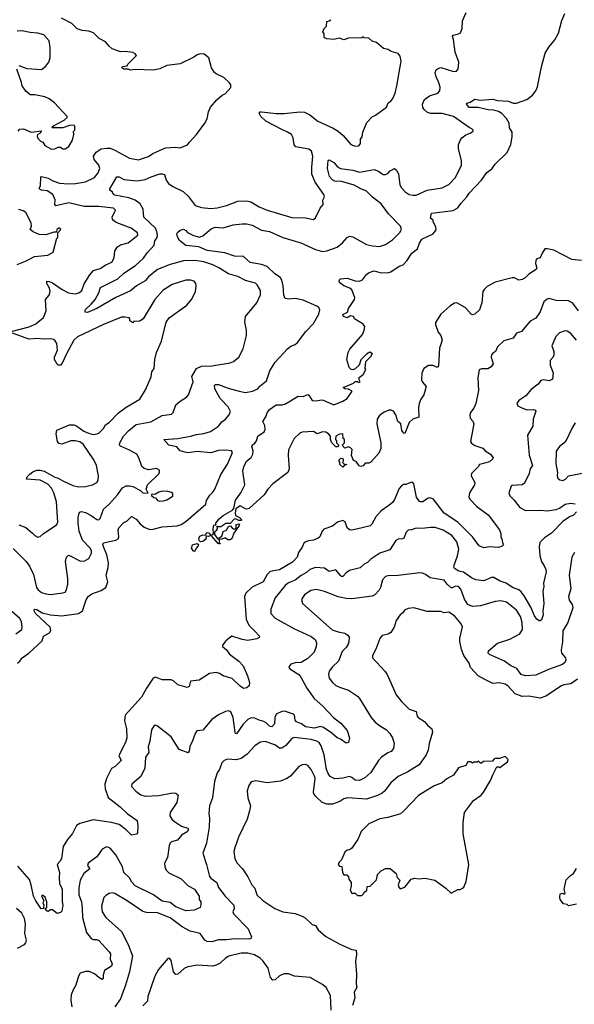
# Model space of a CAD drawing. Extents: x 1863017 to 1989460, y 394564 to 532820.
# Tile 198 of 213: x 1941463 to 1946377, y 511007 to 519722. Entities that reach past the tile are written whole.
import ezdxf

# ---------------------------------------------------------------- set-up
doc = ezdxf.new("R2010")
doc.units = 0

msp = doc.modelspace()

# ---------------------------------------------------------------- linework, layer by layer
at = {"layer": '0CON10XD'}
for points in [[(1941443.3, 514025), (1941465, 514043.3), (1941485, 514073.1), (1941542.9, 514115), (1941661.1, 514225), (1941672.5, 514265), (1941728.1, 514295), (1941739.4, 514315), (1941731.9, 514345), (1941603.3, 514465), (1941591.7, 514488.3), (1941593.3, 514505), (1941615, 514501.9), (1941662.7, 514472.7), (1941735, 514453.2), (1941835, 514445.4), (1941983.3, 514465), (1942019.4, 514490.6), (1942052.4, 514587.6), (1942068.6, 514615), (1942101.2, 514638.8), (1942185, 514670), (1942226, 514695), (1942243.1, 514745), (1942230.4, 514805), (1942247, 514873), (1942250.5, 514915), (1942236.2, 514986.2), (1942208.9, 515048.9), (1942199.4, 515075), (1942205, 515090), (1942314.5, 515115.5), (1942334.5, 515125.5), (1942340.4, 515145), (1942336.3, 515203.7), (1942341.9, 515225), (1942385, 515270.8), (1942415, 515286.7), (1942455, 515323.3), (1942495, 515301.2), (1942529.5, 515259.5), (1942565, 515230), (1942615, 515208.9), (1942645, 515211.1), (1942725, 515233.5), (1942859.5, 515240.5), (1942895, 515254.5), (1942935, 515280.5), (1943113.1, 515435), (1943118.9, 515465), (1943146.4, 515513.6), (1943175, 515539.4), (1943191.8, 515565), (1943243.7, 515696.3), (1943303, 515787), (1943347.7, 515892.3), (1943340, 515905), (1943295, 515912.7), (1943225, 515907.5), (1943155, 515889.1), (1943035, 515900.9), (1942955, 515889.1), (1942925, 515892.7), (1942883.8, 515905), (1942855, 515940), (1942784.6, 515954.6), (1942740, 516005), (1942865, 516013.4), (1942975, 516034.1), (1943028.8, 516051.2), (1943095, 516058.8), (1943153.4, 516076.6), (1943225.8, 516125), (1943255, 516163.3), (1943286.2, 516185), (1943320, 516225), (1943329.4, 516255), (1943310.6, 516295), (1943238.3, 516368.3), (1943190.6, 516455), (1943187.5, 516485), (1943197, 516493), (1943225, 516492.3), (1943311.5, 516461.5), (1943407, 516433), (1943465, 516423.3), (1943525, 516432.5), (1943572.5, 516455), (1943590.9, 516479.1), (1943650.5, 516525), (1943680.5, 516615), (1943725, 516691.4), (1943835, 516809.2), (1943865, 516830.8), (1943905, 516848), (1943923.8, 516865), (1943997, 516963), (1944065, 517033.8), (1944111.9, 517115), (1944120.8, 517155), (1944113, 517173), (1944095, 517187.1), (1943975, 517238.2), (1943905, 517252.9), (1943845, 517248.5), (1943814.5, 517254.5), (1943803.8, 517283.8), (1943798.2, 517365), (1943785, 517415.8), (1943775, 517435.6), (1943746.7, 517456.8), (1943722.2, 517472.2), (1943655, 517537.9), (1943605, 517554.6), (1943505, 517573.5), (1943446.9, 517626.9), (1943365, 517629.6), (1943279.2, 517659.2), (1943125, 517678.4), (1943049.9, 517709.9), (1942935, 517724.3), (1942878.3, 517768.3), (1942860.5, 517800.5), (1942853.8, 517825), (1942860.7, 517839.3), (1942885, 517860), (1942913.8, 517866.2), (1942935, 517856.2), (1942949.2, 517839.2), (1943002, 517812), (1943055, 517797.1), (1943085, 517807.5), (1943158.9, 517871.1), (1943195, 517884.4), (1943265, 517880.8), (1943355.4, 517904.6), (1943435, 517914.5), (1943475.6, 517914.4), (1943521.5, 517901.5), (1943605, 517858.5), (1943675, 517845.5), (1943795, 517792.7), (1943955, 517747.8), (1944085, 517687.5), (1944145, 517669.4), (1944185, 517674.4), (1944275, 517707.8), (1944324.5, 517745.5), (1944364, 517795), (1944385, 517804.2), (1944415, 517799.2), (1944535, 517733.3), (1944589.3, 517719.3), (1944650, 517715), (1944705, 517731.9), (1944765, 517773.1), (1944832, 517838), (1944847.1, 517865), (1944835.5, 517895), (1944732, 518002), (1944708.2, 518035), (1944665, 518091.1), (1944589.4, 518149.4), (1944534.7, 518204.7), (1944485, 518223.1), (1944425, 518257.3), (1944315, 518288.1), (1944255, 518293.8), (1944233.8, 518303.9), (1944209.2, 518335), (1944189.7, 518405), (1944195, 518476.2), (1944205, 518481.2), (1944245, 518457.1), (1944279.8, 518419.8), (1944305, 518405.5), (1944415, 518390.8), (1944475, 518372.1), (1944605, 518394.5), (1944640.6, 518380.6), (1944682.1, 518352.1), (1944705, 518350), (1944725, 518360), (1944746.4, 518383.6), (1944785, 518403.8), (1944805, 518386.2), (1944818.1, 518355), (1944832.1, 518262.1), (1944841.9, 518235), (1944876.9, 518196.9), (1944915, 518175.6), (1944945, 518167.8), (1944975, 518169.4), (1945074.1, 518214.1), (1945206.9, 518233.1), (1945265, 518261.9), (1945324.6, 518325.4), (1945377.1, 518435), (1945378.1, 518475), (1945349.7, 518579.7), (1945351.9, 518615), (1945365, 518653.3), (1945380, 518675), (1945415, 518703.8), (1945455, 518717.5), (1945480, 518735), (1945480, 518745), (1945470, 518755), (1945445, 518766.7), (1945308, 518865), (1945205, 518891.2), (1945105, 518890), (1945075, 518900.9), (1945045.3, 518925.3), (1945034.6, 518945), (1945031.5, 518975), (1945050, 519015), (1945095, 519048.5), (1945167.3, 519072.7), (1945186.9, 519093.1), (1945189.6, 519125), (1945175, 519170.8), (1945153.8, 519215), (1945143.5, 519255), (1945152.8, 519277.2), (1945169.2, 519290.8), (1945195, 519299.4), (1945307, 519263), (1945332.7, 519267.3), (1945348.8, 519285), (1945354.3, 519345), (1945321.9, 519435), (1945308, 519545), (1945296.2, 519575), (1945305, 519586), (1945350, 519595), (1945367.5, 519605), (1945382.5, 519645), (1945385, 519710), (1945417.5, 519785)], [(1944326.7, 516056.7), (1944295, 516052.5), (1944262.5, 516035), (1944260, 516005), (1944270, 515995), (1944270, 515975), (1944290, 515955), (1944278.3, 515941.7), (1944265, 515940), (1944230, 515975), (1944217.5, 516005), (1944217.5, 516035), (1944200, 516055), (1944175, 516070), (1944145, 516072.9), (1944097.5, 516057.5), (1944065, 516075.6), (1943965, 516070), (1943945, 516062.5), (1943895, 516014), (1943844.4, 515915), (1943840.8, 515865), (1943851.1, 515745), (1943837.5, 515715), (1943706.8, 515613.2), (1943662.9, 515565), (1943628.6, 515515), (1943495, 515396.2), (1943475, 515388.8), (1943465, 515391.2), (1943415, 515420), (1943378.5, 515391.5), (1943371.1, 515355), (1943375, 515332.5), (1943410, 515315), (1943430, 515295), (1943425, 515290), (1943405, 515290), (1943381.7, 515301.7), (1943365, 515302.5), (1943327, 515263), (1943288.3, 515261.7), (1943245, 515233.3), (1943222.5, 515232.5), (1943210, 515240), (1943212.5, 515215), (1943201.7, 515198.3), (1943190, 515185), (1943190, 515165), (1943211.7, 515131.7), (1943230, 515120), (1943230, 515135), (1943255, 515150), (1943267, 515193), (1943295, 515202.5), (1943313.3, 515236.7), (1943331.7, 515241.7), (1943347, 515217), (1943367.5, 515212.5), (1943380, 515225), (1943380, 515255), (1943405, 515260), (1943410, 515255), (1943407.5, 515245), (1943361.7, 515178.3), (1943346.7, 515135), (1943335.9, 515124.1), (1943325, 515116.7), (1943307, 515117), (1943285, 515132.5), (1943275, 515132.5), (1943255, 515122.5), (1943230, 515120), (1943230, 515095), (1943240, 515085), (1943235, 515080), (1943220, 515085), (1943160, 515155), (1943180, 515175), (1943176.7, 515215), (1943183, 515247), (1943200, 515250), (1943200, 515265), (1943230, 515305), (1943265, 515332.5), (1943348.8, 515381.2), (1943361.4, 515395), (1943375, 515468.8), (1943422.5, 515535), (1943458.2, 515605), (1943441.2, 515725), (1943450, 515765), (1943473.5, 515815), (1943512.6, 515847.4), (1943530, 515875), (1943532.9, 515905), (1943520, 515945), (1943525, 515960), (1943545, 515972.5), (1943562.5, 515995), (1943572.5, 516035), (1943627.6, 516072.4), (1943638.6, 516095), (1943635, 516128.8), (1943616.2, 516165), (1943643.8, 516206.2), (1943655, 516242.9), (1943675, 516270.8), (1943735, 516312.3), (1943787.1, 516312.9), (1943817.4, 516322.6), (1943929.7, 516390.3), (1943975, 516388), (1944015, 516403.3), (1944025, 516397.5), (1944055, 516352), (1944095, 516347.5), (1944134.2, 516355.8), (1944152.7, 516352.7), (1944245, 516314.2), (1944325, 516346.2), (1944365, 516370), (1944410, 516435), (1944375, 516452.5), (1944343, 516453), (1944330, 516465), (1944420, 516505), (1944435, 516520), (1944455, 516520), (1944465, 516510), (1944480, 516515), (1944470, 516535), (1944470, 516555), (1944505, 516580), (1944530, 516625), (1944522.5, 516635), (1944530, 516695), (1944580, 516745), (1944580, 516755), (1944590, 516765), (1944565, 516777.5), (1944535, 516762.5), (1944485, 516710), (1944470, 516665), (1944435, 516630), (1944415, 516622.5), (1944400, 516625), (1944383, 516643), (1944360, 516715), (1944372.5, 516775), (1944387.5, 516805), (1944445, 516870), (1944500, 516935), (1944516.2, 516975), (1944520, 517005), (1944506.4, 517026.4), (1944430, 517075), (1944420, 517095), (1944395, 517100), (1944365, 517083.3), (1944331.2, 517095), (1944326.2, 517105), (1944331.2, 517115), (1944366.2, 517133.8), (1944376.2, 517165), (1944430, 517245), (1944433, 517263), (1944405, 517330), (1944387.5, 517345), (1944335, 517366.7), (1944307, 517387), (1944292.5, 517405), (1944295, 517420), (1944305, 517426.7), (1944365, 517434), (1944435, 517409.2), (1944475, 517406.2), (1944501.7, 517418.3), (1944535, 517467.5), (1944560, 517485), (1944605, 517500), (1944665, 517480), (1944735, 517483.3), (1944750.7, 517489.3), (1944825, 517540), (1944859.3, 517550.7), (1944892.3, 517587.7), (1944936, 517655), (1944986.8, 517693.2), (1945004, 517745), (1945025, 517778.6), (1945126.2, 517825), (1945151.7, 517861.7), (1945150, 517885), (1945126.7, 517935), (1945127.5, 517947.5), (1945103.3, 517965), (1945112.3, 518007.7), (1945305, 518032.9), (1945344.5, 518055.5), (1945371.4, 518095), (1945426.1, 518153.9), (1945445, 518185.8), (1945555, 518302), (1945600.7, 518369.3), (1945645, 518400.8), (1945675, 518444.2), (1945782.9, 518545), (1945813.7, 518616.3), (1945827.5, 518685), (1945825.5, 518725), (1945803.1, 518765), (1945798.8, 518805), (1945775, 518846.7), (1945735, 518890.9), (1945705, 518908.5), (1945665, 518921.3), (1945615, 518923.2), (1945525, 518944.7), (1945444.6, 518944.6), (1945422.5, 518975), (1945426.7, 518983.3), (1945455, 518992), (1945495, 519018.8), (1945545, 519010), (1945655, 519016.9), (1945695, 519006.8), (1945795, 519000.8), (1945835, 518983.6), (1945865, 518981.5), (1945955, 519014.4), (1946007.1, 519055), (1946037, 519093), (1946051.5, 519128.5), (1946085.6, 519305), (1946118.1, 519425), (1946150.2, 519479.8), (1946205.4, 519544.6), (1946238, 519602), (1946266.7, 519715), (1946292.2, 519777.8)], [(1941388.3, 516961.7), (1941546.3, 517003.7), (1941605, 517030.4), (1941674.7, 517085.3), (1941697.3, 517145), (1941691.1, 517245), (1941725.4, 517284.6), (1941731.9, 517315), (1941727.5, 517345), (1941704.2, 517385.8), (1941703.1, 517406.9), (1941725, 517405.5), (1941755, 517393.5), (1941840, 517335), (1941895, 517305.5), (1941955, 517294.5), (1941988, 517305), (1942013.1, 517325), (1942034.4, 517385), (1942085.2, 517464.7), (1942118.1, 517501.9), (1942175, 517520), (1942225, 517553.1), (1942278.6, 517575), (1942300.4, 517615), (1942306.2, 517675), (1942329.9, 517710.1), (1942355, 517728.2), (1942423.6, 517746.4), (1942510.8, 517815), (1942505.8, 517835), (1942450, 517875), (1942316.9, 517926.9), (1942292.8, 517942.8), (1942284.3, 517955), (1942282.9, 517975), (1942312, 518035), (1942295, 518052.9), (1942165, 518069.4), (1942035, 518068.4), (1941898.5, 518101.5), (1941784.5, 518074.5), (1941774.3, 518085), (1941777.6, 518127.6), (1941756.7, 518175), (1941705.4, 518205.4), (1941657.3, 518212.7), (1941636.2, 518225), (1941646.9, 518255), (1941650.8, 518325), (1941656.2, 518333.8), (1941715, 518318.2), (1941756, 518295), (1941815, 518274.6), (1941895, 518269.6), (1941958.1, 518271.9), (1942045, 518287.9), (1942125, 518323.5), (1942158.5, 518365), (1942171.8, 518405), (1942162.7, 518435), (1942123.5, 518485), (1942117.5, 518515), (1942140, 518550), (1942185, 518577.1), (1942235, 518585.4), (1942265, 518583.5), (1942305, 518567.8), (1942434.6, 518494.6), (1942515, 518482.2), (1942605, 518510.6), (1942641.9, 518538.1), (1942755, 518588.6), (1942844.2, 518594.2), (1942885, 518586.7), (1942950, 518615), (1942968.3, 518638.3), (1943030, 518705), (1943103.6, 518806.4), (1943122.5, 518845), (1943136.7, 518905), (1943153.9, 518946.1), (1943208.3, 519011.7), (1943256.4, 519053.6), (1943285, 519067.5), (1943335, 519120), (1943332.5, 519145), (1943323, 519163), (1943270.7, 519210.7), (1943203, 519243), (1943190, 519255), (1943162.5, 519295), (1943137.5, 519385), (1943097, 519417), (1943065, 519418.1), (1943035, 519409.4), (1943005, 519389.4), (1942885, 519332), (1942766, 519316), (1942705, 519287.8), (1942645, 519274.4), (1942485, 519281.2), (1942445, 519276.2), (1942425, 519283.3), (1942385, 519283.8), (1942367.5, 519295), (1942375, 519306.7), (1942415, 519312.5), (1942422.3, 519327.7), (1942496.7, 519405), (1942485, 519420), (1942465, 519431.2), (1942399.5, 519439.5), (1942355, 519437.5), (1942283.6, 519463.6), (1942256.2, 519486.2), (1942224.4, 519525), (1942167.1, 519555), (1942115.6, 519605), (1942075, 519620), (1942015, 519627.1), (1941971.1, 519641.1), (1941925, 519687.8), (1941833.8, 519735)], [(1942883.3, 516345), (1942940.3, 516379.7), (1942959.1, 516400.9), (1943000, 516515), (1942989.4, 516565), (1943030, 516635), (1943074.5, 516655.5), (1943165, 516658.5), (1943327.5, 516685), (1943356.7, 516695), (1943404.1, 516735.9), (1943441.7, 516808.3), (1943473.3, 516925), (1943473.8, 516975), (1943456.7, 517045), (1943463.3, 517095), (1943565, 517216.7), (1943595.8, 517285), (1943595.6, 517325.6), (1943566.3, 517376.3), (1943550.9, 517390.9), (1943465, 517414.4), (1943395, 517450), (1943312.7, 517472.7), (1943227.1, 517525), (1943175, 517551.1), (1943095, 517579.3), (1943015, 517591.3), (1942915, 517588), (1942795, 517556.2), (1942685, 517510), (1942604.8, 517445.2), (1942575, 517409.6), (1942498.9, 517365), (1942445, 517320.8), (1942315, 517263.2), (1942145, 517164.6), (1942065, 517129.2), (1942044, 517134), (1942044.2, 517155), (1942096.9, 517203.1), (1942132.3, 517245), (1942165.3, 517304.7), (1942180, 517350), (1942255, 517389.1), (1942331.9, 517428.1), (1942385, 517477.3), (1942488.6, 517545), (1942559.9, 517610.1), (1942592.2, 517657.8), (1942653.8, 517725), (1942660.3, 517765), (1942680.3, 517795), (1942682.5, 517815), (1942677.8, 517847.8), (1942665.2, 517875.2), (1942563.5, 517975), (1942557.9, 518045), (1942530.9, 518090.9), (1942485, 518123.1), (1942429.2, 518145), (1942305, 518168.6), (1942293.8, 518175), (1942285.7, 518195.7), (1942262.5, 518212.5), (1942262, 518225), (1942325, 518330.8), (1942345, 518329.4), (1942385, 518308.1), (1942505, 518296.2), (1942575, 518308.1), (1942628.2, 518331.8), (1942705, 518356.7), (1942725, 518358.1), (1942745, 518351.4), (1942761.4, 518301.4), (1942781.2, 518271.2), (1942820, 518245), (1942910.6, 518200.6), (1942955, 518160.8), (1943017.5, 518077.5), (1943075, 518058.1), (1943155, 518051.5), (1943212.8, 518057.2), (1943293.9, 518076.1), (1943395, 518114.4), (1943475, 518118.1), (1943509.4, 518109.4), (1943585, 518064.4), (1943655, 518037.1), (1943875, 517971.4), (1943995, 517968.6), (1944065, 517954), (1944085, 517967.5), (1944125, 518052.5), (1944151.2, 518085), (1944148.8, 518125), (1944163.3, 518155), (1944158.8, 518175), (1944081.1, 518285), (1944051.5, 518355), (1944050, 518415), (1944059.5, 518515), (1944048, 518558), (1944025, 518574.4), (1943910, 518595), (1943894.4, 518615), (1943886.5, 518675), (1943870, 518705), (1943837.1, 518727.1), (1943785, 518748.5), (1943645, 518824.4), (1943599.2, 518865), (1943583.3, 518895), (1943592.5, 518905), (1943605, 518907.5), (1943735, 518890.5), (1943805, 518890.5), (1943945, 518906.5), (1943985, 518901.9), (1944035, 518879.4), (1944105, 518823.1), (1944241.1, 518761.1), (1944285, 518735.8), (1944327.6, 518697.6), (1944396.4, 518616.4), (1944435, 518603.3), (1944467.5, 518605), (1944483.3, 518625), (1944483.3, 518665), (1944496.7, 518685), (1944502.5, 518725), (1944539.3, 518810.7), (1944585, 518862.5), (1944615, 518876.7), (1944713.9, 518946.1), (1944726.7, 518985), (1944750.8, 518999.2), (1944770, 519025), (1944788.8, 519071.2), (1944803.8, 519135), (1944843.3, 519355), (1944835, 519400), (1944815, 519422.5), (1944755, 519440), (1944728, 519458), (1944685, 519466.7), (1944625, 519520), (1944585, 519532.5), (1944557, 519557), (1944515, 519560), (1944505, 519570), (1944495, 519560), (1944375, 519557.5), (1944335, 519543.3), (1944295, 519557.5), (1944245, 519547.5), (1944185, 519552.5), (1944165, 519560), (1944160, 519565), (1944160, 519595), (1944150, 519615), (1944160, 519645), (1944180, 519665), (1944183, 519707), (1944205, 519710), (1944218.3, 519721.7)], [(1941455, 519317.5), (1941525, 519290), (1941655, 519280), (1941695, 519310), (1941720, 519345), (1941733.8, 519385), (1941734, 519475), (1941724.1, 519534.1), (1941676.6, 519586.6), (1941625, 519603.1), (1941555, 519607.8), (1941485, 519621.9), (1941440.9, 519619.1)], [(1941450, 518735), (1941465, 518752.5), (1941496.4, 518756.4), (1941565, 518726), (1941657, 518737), (1941645, 518717.5), (1941622.5, 518705), (1941617, 518693), (1941620, 518675), (1941645, 518650), (1941668, 518638), (1941685, 518606.7), (1941745, 518576.7), (1941775, 518580), (1941805, 518592.5), (1941825, 518592.5), (1941845, 518577.5), (1941865, 518577.5), (1941899.5, 518600.5), (1941930, 518655), (1941942.5, 518705), (1941938.3, 518731.7), (1941950, 518745), (1941952.5, 518775), (1941947, 518787), (1941905, 518785.6), (1941845.9, 518764.1), (1941750, 518765), (1941752.5, 518775), (1941767.5, 518785), (1941857.2, 518832.8), (1941882.5, 518855), (1941882.5, 518865), (1941770, 518985), (1941725, 519020), (1941685, 519040), (1941596.1, 519056.1), (1941555, 519057.5), (1941518.3, 519088.3), (1941483.8, 519135), (1941480, 519165), (1941437.5, 519285)], [(1941441.2, 517555), (1941515, 517584.2), (1941595, 517625.7), (1941713, 517637), (1941760, 517665), (1941793, 517787), (1941800, 517795), (1941800, 517835), (1941827.5, 517865), (1941820, 517875), (1941810, 517875), (1941792.5, 517865), (1941788.3, 517841.7), (1941765, 517840), (1941695, 517816), (1941635, 517820), (1941582.6, 517842.6), (1941556.2, 517865), (1941567.5, 517895), (1941564, 517925), (1941516, 518015), (1941495, 518030), (1941455, 518042.5)], [(1946440, 517590), (1946355, 517599.2), (1946195, 517680.8), (1946135, 517693.8), (1946115, 517692.5), (1946090.8, 517655), (1946075.3, 517614.7), (1946045.6, 517604.4), (1946036.8, 517593.2), (1946034.4, 517565), (1946044.2, 517525), (1946040.3, 517509.7), (1945975, 517470.5), (1945941.7, 517438.3), (1945915, 517421.9), (1945885, 517415.7), (1945847.4, 517437.4), (1945825, 517437.8), (1945675, 517397.5), (1945605, 517361.1), (1945578.1, 517335), (1945566.9, 517315), (1945557.8, 517215), (1945537.1, 517155), (1945495, 517116.2), (1945475, 517108.8), (1945465, 517111.2), (1945410, 517175), (1945335, 517216.7), (1945315, 517213.3), (1945275, 517185.8), (1945194.3, 517115), (1945147.3, 517042.7), (1945147.5, 517025), (1945170, 516955), (1945194.2, 516925), (1945206.7, 516885), (1945182.9, 516815), (1945172.3, 516657.7), (1945165, 516646.7), (1945155, 516646.2), (1945125, 516660), (1945085, 516660.8), (1945045, 516633.3), (1945027, 516593), (1945022, 516535), (1945032.7, 516512.7), (1945064.4, 516475), (1945045, 516400), (1945018, 516362), (1945003.3, 516325), (1944996.7, 516285), (1945000, 516205), (1944947.5, 516185), (1944913.3, 516155), (1944875, 516060), (1944865, 516062.5), (1944850, 516085), (1944838.8, 516145), (1944812, 516165), (1944796, 516225), (1944775, 516256.2), (1944755.7, 516265.7), (1944735, 516264.3), (1944692.8, 516247.2), (1944650.3, 516219.7), (1944631.2, 516185), (1944628, 516145), (1944662, 515975), (1944664, 515925), (1944646.2, 515885), (1944575, 515806.2), (1944555, 515796.2), (1944524.1, 515795.9), (1944505, 515773.3), (1944485, 515766.7), (1944472, 515772), (1944445, 515810), (1944420.7, 515820.7), (1944403.3, 515865), (1944408.3, 515918.3), (1944395, 515932.5), (1944375, 515940), (1944345, 515930), (1944320, 515955), (1944340, 515975), (1944340, 516005), (1944330, 516015), (1944326.7, 516056.7)], [(1941455, 515251.5), (1941516.2, 515226.2), (1941577.4, 515177.4), (1941595.7, 515155.7), (1941625, 515141.2), (1941645, 515146.2), (1941675, 515174.3), (1941768.8, 515235), (1941792, 515255), (1941800.8, 515275), (1941787.9, 515455), (1941764.4, 515535), (1941744.6, 515574.6), (1941711.2, 515611.2), (1941645.4, 515645.4), (1941522.5, 515655), (1941528.8, 515675), (1941551.7, 515698.3), (1941580.6, 515719.4), (1941615.6, 515734.4), (1941645, 515735.6), (1941680, 515725), (1941773.7, 515673.7), (1941805, 515664.3), (1941845, 515638.9), (1941935, 515598.9), (1941985, 515586.9), (1942045, 515588.6), (1942107.5, 515605), (1942145, 515626.2), (1942157.5, 515645), (1942160, 515685), (1942144.3, 515775), (1942119.4, 515825), (1942024.2, 515965), (1941995.4, 515985.4), (1941955, 515995.6), (1941915, 515993.1), (1941835, 515965.7), (1941810.3, 515970.3), (1941797, 515987), (1941785.8, 516055), (1941791.7, 516088.3), (1941905, 516135.7), (1941944, 516136), (1941965, 516127.5), (1942030.7, 516080.7), (1942072.6, 516062.6), (1942115, 516050), (1942150, 516055), (1942167.5, 516065), (1942206.2, 516103.8), (1942224.4, 516135), (1942254.3, 516155), (1942338.3, 516241.7), (1942405, 516293.3), (1942528, 516362), (1942576.9, 516445), (1942628.7, 516561.3), (1942634.3, 516605), (1942654.2, 516635), (1942660, 516715), (1942674, 516775), (1942718, 516875), (1942760, 517045), (1942786.1, 517083.9), (1942944.4, 517195.6), (1942985.5, 517244.5), (1942999.1, 517270.9), (1943019.4, 517315), (1943027.3, 517367.3), (1943025, 517387.5), (1943008.3, 517408.3), (1942976.8, 517416.8), (1942935.7, 517415.7), (1942815, 517378.9), (1942733.8, 517326.2), (1942658.8, 517245), (1942557.5, 517075), (1942527, 517053), (1942475, 517050), (1942465, 517040), (1942440, 517055), (1942440, 517075), (1942431.7, 517081.7), (1942395, 517090), (1942365, 517088.8), (1942205, 517022.9), (1941975, 516915.6), (1941943.3, 516885), (1941876.2, 516763.8), (1941839.3, 516680.7), (1941825, 516664.2), (1941805, 516664.3), (1941795, 516672), (1941770.6, 516715), (1941772.2, 516735), (1941796.6, 516796.6), (1941790.5, 516855), (1941778.5, 516878.5), (1941762, 516892), (1941738, 516898), (1941675, 516893.2), (1941625, 516899.6), (1941544.1, 516894.1), (1941398.3, 516948.3)], [(1946415, 517145.6), (1946365, 517212.9), (1946325, 517234.3), (1946215, 517235.7), (1946155, 517252.5), (1946135, 517248.8), (1946105.8, 517224.2), (1946074.4, 517135), (1946035, 517081.2), (1945985, 517052.5), (1945909.1, 516960.9), (1945865, 516946.7), (1945835.8, 516904.2), (1945751.7, 516878.3), (1945696.7, 516825), (1945680, 516785), (1945652.1, 516767.9), (1945642.5, 516755), (1945640, 516735), (1945656.7, 516675), (1945639.5, 516650.5), (1945609.3, 516630.7), (1945555, 516632.5), (1945535, 516622.5), (1945521.4, 516555), (1945529.4, 516440.6), (1945503.1, 516325), (1945486.4, 516283.6), (1945457.5, 516245), (1945450, 516225), (1945454, 516195), (1945477, 516167), (1945485.8, 516145), (1945457, 515987), (1945465, 515972.5), (1945495, 515953.3), (1945565, 515928.8), (1945587.1, 515907.1), (1945635, 515876.2), (1945658.8, 515845), (1945655, 515833.8), (1945625, 515809.2), (1945537.5, 515785), (1945526.2, 515765), (1945466.2, 515705), (1945464, 515685), (1945496.9, 515625), (1945493.1, 515605), (1945447.8, 515535), (1945443.3, 515495), (1945452.9, 515475), (1945512.2, 515412.2), (1945615, 515340), (1945714, 515205), (1945726, 515175), (1945726.2, 515145), (1945736.2, 515125), (1945742.5, 515082.5), (1945750, 515075), (1945737.5, 515062.5), (1945705, 515048.8), (1945625, 515055.7), (1945575, 515048), (1945535, 515063.8), (1945475, 515144.4), (1945344.3, 515274.3), (1945225.2, 515355.2), (1945125, 515481.8), (1945095, 515490), (1945075, 515483.1), (1945035, 515454.2), (1945015, 515452.9), (1945005, 515458.6), (1944978.5, 515495), (1944955, 515612.5), (1944945, 515626.2), (1944935, 515628.8), (1944885, 515608.8), (1944862.7, 515607.3), (1944845, 515596.2), (1944825, 515573.3), (1944784.5, 515475.5), (1944765, 515447.5), (1944735, 515420.8), (1944664.6, 515375.4), (1944618.7, 515321.3), (1944582.3, 515257.7), (1944567.3, 515242.7), (1944497.3, 515222.7), (1944405, 515204.5), (1944385, 515206.9), (1944364.4, 515225), (1944347.3, 515277.3), (1944325, 515288.1), (1944280, 515275), (1944235, 515240), (1944158.8, 515211.2), (1944143.3, 515195), (1944121.2, 515145), (1944107, 515133), (1944065, 515114.3), (1944020.9, 515109.1), (1943983.3, 515095), (1943967, 515053), (1943934.3, 515005), (1943921.9, 514965), (1943881.2, 514918.8), (1943765, 514853.5), (1943683, 514837), (1943655, 514810), (1943619.2, 514745), (1943521.7, 514698.3), (1943466, 514645), (1943455.7, 514615), (1943469.6, 514415), (1943492.3, 514362.3), (1943542.3, 514312.3), (1943588.8, 514265), (1943585.7, 514254.3), (1943565, 514240.8), (1943485, 514227.5), (1943435, 514236.7), (1943343.9, 514266.1), (1943290, 514225), (1943260, 514185), (1943261.2, 514175), (1943293.8, 514145), (1943321.2, 514105), (1943404, 514045), (1943442.1, 514002.1), (1943481.1, 513915), (1943499.2, 513855), (1943496.7, 513825), (1943475, 513806.7), (1943445, 513803.3), (1943415, 513824), (1943345, 513890.6), (1943265, 513914.3), (1943233.8, 513935), (1943205, 513944.4), (1943145, 513934.3), (1943054.1, 513875.9), (1942975, 513867.5), (1942965, 513820), (1942948, 513812), (1942865, 513833.8), (1942825, 513869.2), (1942805, 513878), (1942725, 513878.8), (1942665, 513903.8), (1942645, 513893.3), (1942585.7, 513805), (1942543.3, 513726.7), (1942398.6, 513565), (1942392.2, 513515), (1942407.8, 513445), (1942412.3, 513365), (1942399.6, 513325), (1942341.4, 513208.6), (1942360.9, 513165), (1942307.6, 513112.4), (1942275.3, 513094.7), (1942232.5, 513005), (1942218.5, 512955), (1942220, 512915), (1942248.1, 512838.1), (1942352.9, 512755), (1942415, 512695.7), (1942502.5, 512635), (1942510, 512585), (1942507.5, 512525), (1942498.3, 512511.7), (1942455, 512503.3), (1942405, 512551.4), (1942345, 512598.6), (1942275.5, 512615.5), (1942115, 512640.5), (1941995, 512608.6), (1941965, 512589.2), (1941931.7, 512518.3), (1941886.5, 512465), (1941848.2, 512405), (1941832.4, 512297.6), (1941819.1, 512270.9), (1941796.2, 512245), (1941816.7, 512175), (1941812.5, 512125), (1941816.5, 512075), (1941840, 512025), (1941838.8, 511915), (1941845.8, 511885), (1941837.7, 511832.3), (1941825, 511820), (1941795, 511812), (1941752.7, 511842.7), (1941735, 511842), (1941715, 511827.5), (1941705, 511830), (1941690, 511845), (1941704, 511865), (1941704, 511915), (1941689.2, 511955), (1941665, 511973.8), (1941656.2, 511963.8), (1941676.2, 511926.2), (1941669.2, 511905), (1941675.8, 511885), (1941675, 511860), (1941676.2, 511853.8), (1941652.5, 511852.5), (1941605, 511923.3), (1941584.4, 511965), (1941565.6, 512065.6), (1941550.3, 512110.3), (1941445, 512230)], [(1946395, 516886), (1946345, 516944.2), (1946315, 516965.8), (1946295, 516967.1), (1946245, 516949.2), (1946212.7, 516917.3), (1946178.1, 516835), (1946195.4, 516785), (1946195, 516753.3), (1946187, 516733), (1946164, 516705), (1946164.2, 516665), (1946190.8, 516595), (1946185, 516540), (1946155, 516526.2), (1946105, 516533.8), (1946081.2, 516528.8), (1946056.2, 516495), (1945995, 516448), (1945948.6, 516391.4), (1945885, 516351.2), (1945868.8, 516325), (1945876.7, 516305), (1945905, 516288), (1945955, 516270), (1946015, 516271.2), (1946032.5, 516265), (1946036.4, 516256.4), (1946012.5, 516185), (1946008, 516125), (1945961.4, 516045), (1945972.2, 515937.8), (1945977.9, 515867.9), (1946005.6, 515775), (1945986.7, 515745), (1945978.1, 515705), (1945935, 515618.8), (1945914.2, 515605.8), (1945825, 515600), (1945816.4, 515593.6), (1945796.2, 515535), (1945805.9, 515505.9), (1945845, 515468.8), (1945895, 515404), (1945945, 515378.1), (1946075, 515379.6), (1946135, 515373.9), (1946215, 515386.5), (1946245, 515396.9), (1946295, 515433.1), (1946343.3, 515443.3), (1946385, 515437.5)], [(1941405, 515042.2), (1941520.6, 514925), (1941551.1, 514885), (1941585, 514812), (1941610.5, 514695), (1941625.6, 514675), (1941655, 514652.5), (1941695, 514639.1), (1941734.5, 514635.5), (1941845, 514648.1), (1941865, 514655.8), (1941878.9, 514675), (1941890, 514725), (1941890.4, 514775), (1941870, 514925), (1941878.8, 514965), (1941895, 514981.2), (1941905, 514980), (1941995, 514931.4), (1942035, 514928.6), (1942075, 514952.5), (1942100.2, 514999.8), (1942097.8, 515025), (1942086.8, 515045), (1942020.7, 515115), (1941988.8, 515195), (1941979.6, 515265), (1941980.4, 515315), (1941989.2, 515355), (1941995.8, 515364.2), (1942011.7, 515368.3), (1942045, 515360), (1942095, 515334.4), (1942145, 515297.5), (1942165, 515293.8), (1942175, 515306.7), (1942205, 515389.2), (1942254.2, 515435), (1942328.8, 515515), (1942375, 515579.2), (1942405, 515595.7), (1942435, 515596.9), (1942465, 515588.6), (1942532.5, 515555), (1942555, 515533.8), (1942600, 515530), (1942582.5, 515565), (1942593.9, 515606.1), (1942695, 515702.5), (1942703, 515717), (1942702.5, 515735), (1942675, 515748.8), (1942605, 515738), (1942565, 515748.8), (1942545, 515766.7), (1942519.4, 515845), (1942500, 515875), (1942435, 515912.5), (1942355.6, 515945.6), (1942348, 515955), (1942349.4, 515975), (1942383.3, 516035), (1942429.4, 516085), (1942495, 516140), (1942625, 516163.5), (1942725, 516219.4), (1942809.2, 516230.8), (1942823.3, 516245), (1942847.7, 516312.3), (1942883.3, 516345)], [(1946385, 516152.9), (1946354.2, 516104.2), (1946305, 515996.9), (1946285, 515974.5), (1946244.6, 515945.4), (1946217.6, 515902.4), (1946212.2, 515792.2), (1946228.9, 515715), (1946224.3, 515685), (1946232, 515665), (1946249.7, 515649.7), (1946275, 515644.3), (1946298.8, 515655), (1946326.6, 515683.4), (1946495, 515716.5)], [(1944325, 515762.5), (1944300, 515785), (1944300, 515805), (1944292.5, 515815), (1944293, 515827), (1944308.3, 515841.7), (1944330, 515835), (1944330, 515815), (1944321.7, 515801.7), (1944335, 515790), (1944360, 515785), (1944341.7, 515778.3), (1944325, 515762.5)], [(1942705, 515461.2), (1942735, 515463.8), (1942767.7, 515472.3), (1942820, 515505), (1942818.8, 515528.8), (1942807, 515537), (1942776.1, 515546.1), (1942725, 515548.8), (1942695, 515540), (1942665, 515522.5), (1942631.7, 515518.3), (1942631.7, 515511.7), (1942651.7, 515491.7), (1942665, 515490), (1942685, 515467.5), (1942705, 515461.2)], [(1946397.5, 515365), (1946368.8, 515335), (1946335, 515320.8), (1946275, 515280.8), (1946174.4, 515175.6), (1946113.9, 515136.1), (1946072.9, 515095), (1946064.4, 515055), (1946070.7, 514980.7), (1946086.4, 514926.4), (1946112.1, 514882.1), (1946125.4, 514855.4), (1946126.5, 514835), (1946103.1, 514735), (1946108, 514705), (1946099.2, 514665), (1946108.1, 514555), (1946098, 514485), (1946100, 514455), (1946085, 514410), (1946075, 514400), (1946065, 514402.5), (1946045, 514416.2), (1946025, 514446), (1945990.9, 514520.9), (1945932.6, 514622.6), (1945907, 514657), (1945885, 514674.6), (1945828.8, 514695), (1945773.8, 514735), (1945721.2, 514751.2), (1945665, 514786), (1945644.3, 514785.7), (1945575, 514756.2), (1945505, 514763.8), (1945465, 514782.9), (1945395, 514832.2), (1945355, 514841.5), (1945315.8, 514865), (1945310, 514875), (1945311.5, 514895), (1945341.5, 514975), (1945352.5, 515035), (1945335, 515100.8), (1945292.2, 515155), (1945214.2, 515204.2), (1945143.4, 515226.6), (1945105, 515228.5), (1945025, 515217.5), (1944975, 515221.4), (1944935, 515207.1), (1944905.8, 515204.2), (1944886, 515185), (1944865, 515134), (1944853.2, 515126.8), (1944815, 515124.2), (1944796.6, 515113.4), (1944741.1, 515028.9), (1944655, 514998.5), (1944572.7, 514947.3), (1944545, 514917.5), (1944515, 514901.2), (1944480.9, 514869.1), (1944384.7, 514845.3), (1944355, 514825.6), (1944325, 514794), (1944315, 514792.9), (1944305, 514800.8), (1944265, 514851.1), (1944205, 514837.5), (1944165, 514868.1), (1944085, 514874.5), (1944035, 514854.6), (1944005, 514828.5), (1943956.3, 514803.7), (1943905, 514762), (1943843.8, 514736.2), (1943814.5, 514715), (1943727.8, 514605), (1943688.1, 514505), (1943688.6, 514465), (1943726, 514425), (1943893.1, 514333.1), (1944045, 514262.5), (1944082, 514235), (1944092.5, 514205), (1944089.2, 514175), (1944072.5, 514125), (1944015, 514068), (1943956.4, 514033.6), (1943905, 514030), (1943865, 514018), (1943846.7, 513995), (1943850, 513985), (1943857.5, 513975), (1943937.5, 513925), (1943955, 513903.8), (1944006.1, 513806.1), (1944072.9, 513715), (1944150, 513645), (1944244.6, 513544.6), (1944307.5, 513495), (1944365, 513431.2), (1944384.2, 513365), (1944376, 513325), (1944355, 513318), (1944306.7, 513355), (1944275, 513365.8), (1944227.4, 513407.4), (1944155, 513456.2), (1944125, 513464.5), (1944075, 513449.6), (1943995, 513463.6), (1943960, 513490), (1943915, 513506.5), (1943905, 513521.2), (1943896.4, 513565), (1943887.5, 513575), (1943807.9, 513602.1), (1943785, 513599.2), (1943735.7, 513575), (1943723.7, 513546.3), (1943719.2, 513490.7), (1943697.8, 513462.2), (1943675, 513467.7), (1943647.7, 513497.7), (1943625, 513511.2), (1943585, 513520.9), (1943545, 513539.5), (1943515, 513541.1), (1943485, 513527.8), (1943441.5, 513485), (1943385, 513400), (1943375, 513402.5), (1943371.1, 513415), (1943355.4, 513545.4), (1943334.3, 513594.3), (1943314.1, 513604.1), (1943285, 513597.5), (1943225, 513568.6), (1943165, 513527.5), (1943085, 513434), (1943031.2, 513428.8), (1943016.2, 513405), (1942995, 513337.5), (1942971.7, 513288.3), (1942963.9, 513246.1), (1942955, 513233.3), (1942875, 513261.4), (1942805.6, 513375.6), (1942685, 513470), (1942665, 513478), (1942654.4, 513475.6), (1942631.9, 513435), (1942616.7, 513335), (1942601.1, 513285), (1942608.5, 513235), (1942578.5, 513195), (1942571.7, 513098.3), (1942535, 513024), (1942456, 512955), (1942455, 512933.3), (1942492.7, 512892.7), (1942535, 512860), (1942575, 512848.1), (1942694.4, 512854.4), (1942817.9, 512877.9), (1942845.8, 512875.8), (1942868.1, 512858.1), (1942855.5, 512794.5), (1942797.1, 512705), (1942794.2, 512675), (1942810.8, 512645), (1942835, 512624.4), (1942896.2, 512585), (1942952.5, 512565), (1942958.8, 512555), (1942945.8, 512534.2), (1942896.8, 512503.2), (1942861.4, 512458.6), (1942807.5, 512445), (1942795, 512433.3), (1942786.8, 512413.2), (1942772.7, 512305), (1942746.5, 512255), (1942748.2, 512225), (1942760.9, 512195), (1942785, 512169.5), (1942895, 512118.1), (1942955, 512055.8), (1943012.5, 512025), (1943052.5, 511965), (1943054.2, 511934.2), (1943068, 511915), (1943068, 511888), (1943062.5, 511865), (1943009.5, 511840.5), (1942935, 511835.5), (1942845, 511869.1), (1942795, 511909.4), (1942725, 511918.8), (1942647.3, 511977.3), (1942485.8, 512055.8), (1942457.4, 512087.4), (1942435.2, 512125.2), (1942384.7, 512174.7), (1942375, 512223.8), (1942315, 512330), (1942265, 512390), (1942235, 512401.2), (1942195, 512380), (1942147, 512313), (1942068.8, 512255), (1942064.2, 512235), (1942084, 512205), (1942030.6, 512165), (1942000, 512105), (1941987.8, 512035), (1941986.2, 511975), (1942010.3, 511915), (1942016.1, 511855), (1942020.4, 511775), (1942053.9, 511643.9), (1942095, 511588), (1942115, 511581.4), (1942145, 511581.9), (1942165, 511572.5), (1942255, 511472.2), (1942266.1, 511455), (1942265.6, 511405.6), (1942280.8, 511365), (1942275.7, 511345), (1942213.4, 511306.6), (1942201.1, 511265), (1942203, 511237), (1942195, 511227.5), (1942165, 511242.9), (1942126.5, 511276.5), (1942077.8, 511297.8), (1942045, 511298.6), (1941998.5, 511281.5), (1941982.9, 511255), (1941960.6, 511175), (1941935.9, 511134.1), (1941919.3, 511090.7), (1941914.7, 511045), (1941924.3, 510984.3)], [(1943065, 515100.8), (1943052.2, 515112.2), (1943050, 515130), (1943060, 515150), (1943085, 515162.5), (1943111.7, 515158.3), (1943116.2, 515175), (1943125, 515182), (1943145.9, 515175.9), (1943152.5, 515157.5), (1943135, 515148.8), (1943115, 515150), (1943111.2, 515125), (1943085, 515104.2), (1943065, 515100.8)], [(1943005, 515013.8), (1942986, 515045), (1942993.8, 515075), (1943035.8, 515085.8), (1943045.7, 515075.7), (1943045.6, 515064.4), (1943025.7, 515044.3), (1943015, 515017.5), (1943005, 515013.8)], [(1946377.5, 515005), (1946354.6, 514965.4), (1946332.7, 514805), (1946346.7, 514685), (1946324.5, 514615), (1946331.4, 514585), (1946359.2, 514545), (1946364.3, 514515), (1946318.1, 514385), (1946276.4, 514313.6), (1946273.6, 514215), (1946260, 514145), (1946264.3, 514115), (1946297.8, 514075), (1946301.1, 514055), (1946295.9, 514034.1), (1946271.4, 514015), (1946149.2, 513970.8), (1946035, 513918.9), (1945945, 513914), (1945904.6, 513924.6), (1945868, 513978), (1945815, 514003.8), (1945759.2, 514045), (1945625, 514104.2), (1945614.3, 514115), (1945616, 514135), (1945697.4, 514202.6), (1945805, 514239.5), (1945894.3, 514285), (1945917.1, 514325), (1945914.6, 514385.4), (1945899.1, 514439.1), (1945865.6, 514495), (1945775, 514566.5), (1945725, 514577.1), (1945675, 514573.6), (1945545, 514533.6), (1945475, 514528.5), (1945435, 514545.6), (1945404, 514594), (1945371.3, 514681.3), (1945350.8, 514705), (1945325, 514709.3), (1945295, 514692.2), (1945285, 514693.5), (1945251.1, 514725), (1945225, 514760), (1945100.3, 514780.3), (1945059.7, 514809.7), (1945032.9, 514822.9), (1945007, 514827), (1944815, 514802.2), (1944725, 514800), (1944705.5, 514794.5), (1944677.1, 514765), (1944659.4, 514695), (1944647.2, 514672.8), (1944608.6, 514631.4), (1944585, 514620), (1944405, 514597.1), (1944355, 514598.2), (1944283.8, 514613.8), (1944165, 514659.5), (1944091.9, 514678.1), (1944041.4, 514668.6), (1943985, 514630.8), (1943962.9, 514595), (1943962, 514575), (1943970, 514555), (1944232.4, 514322.4), (1944285, 514302.2), (1944345, 514291.4), (1944371.2, 514275), (1944382, 514255), (1944379.4, 514215), (1944371.9, 514195), (1944354.3, 514165), (1944320.4, 514129.6), (1944287.5, 514045), (1944234.3, 513995), (1944205.5, 513954.5), (1944199.4, 513925), (1944205.7, 513895), (1944234.6, 513854.6), (1944265, 513830), (1944305, 513810), (1944375, 513787.5), (1944456.7, 513735), (1944475, 513713.3), (1944575.8, 513545), (1944613.7, 513503.7), (1944651.2, 513475), (1944714, 513435), (1944742, 513405), (1944767.5, 513365), (1944780, 513315), (1944775, 513270), (1944755, 513245.6), (1944725, 513233.6), (1944667.5, 513195), (1944640.6, 513165), (1944575, 513060), (1944519.6, 513010.4), (1944475, 512987.9), (1944435, 512991.1), (1944405, 513015.7), (1944385, 513023.1), (1944325, 513007.1), (1944255, 513001.4), (1944215, 513022.5), (1944195, 513050), (1944180.3, 513085), (1944159.7, 513215), (1944133.2, 513295), (1944115.5, 513325), (1944097, 513337), (1944045, 513351.2), (1943895, 513368.9), (1943875, 513360.6), (1943821.9, 513298.1), (1943785, 513274.3), (1943763.6, 513273.6), (1943724, 513305), (1943637, 513333), (1943592.8, 513327.2), (1943545, 513295.7), (1943478.7, 513221.3), (1943425, 513181.8), (1943382, 513172), (1943303, 513177), (1943274.4, 513165.6), (1943255, 513143.3), (1943234.4, 513085.6), (1943211.4, 513055), (1943190.3, 512979.7), (1943170, 512835), (1943144.2, 512765), (1943137.5, 512695), (1943143.8, 512655), (1943143.1, 512575), (1943117.6, 512432.4), (1943086.9, 512345), (1943119.5, 512245), (1943145, 512138.8), (1943155, 512124.4), (1943208.6, 512085), (1943225, 512041.2), (1943282.5, 511965), (1943360, 511885), (1943363.8, 511856.2), (1943352.5, 511825), (1943361.2, 511805), (1943486.9, 511675), (1943517.8, 511605), (1943515, 511592.5), (1943495, 511583.3), (1943365, 511586.5), (1943295, 511577.3), (1943225, 511578.2), (1943165, 511560.4), (1943123.6, 511563.6), (1943104.7, 511574.7), (1943062.8, 511632.8), (1942974.6, 511654.6), (1942903, 511693), (1942795, 511771.8), (1942685, 511816), (1942585, 511820), (1942555, 511828.1), (1942415, 511922.5), (1942305, 511988.6), (1942285, 511992.9), (1942255, 511989.2), (1942225, 511970), (1942209.1, 511950.9), (1942187.1, 511875), (1942194.3, 511825), (1942225.5, 511775.5), (1942365, 511651.2), (1942425.4, 511535.4), (1942463.1, 511435), (1942434.5, 511295), (1942401.1, 511175), (1942355.6, 511055), (1942306, 510985)], [(1946406.5, 513883.5), (1946345, 513844.3), (1946285, 513835.6), (1946263.7, 513826.3), (1946126, 513734), (1946075, 513716.9), (1945975, 513734.6), (1945915, 513732.5), (1945852.2, 513755), (1945788.6, 513825), (1945765, 513841.9), (1945715, 513851.9), (1945655, 513845.5), (1945585, 513882.9), (1945525.7, 513915.7), (1945458, 513988), (1945444.4, 514025), (1945398.9, 514095), (1945378.3, 514148.3), (1945362.4, 514217.6), (1945363.6, 514246.4), (1945386.8, 514346.8), (1945375, 514373.8), (1945315, 514444), (1945265, 514478), (1945225, 514471.2), (1945195, 514483.8), (1945074.1, 514484.1), (1944955, 514516.7), (1944905, 514510), (1944872.5, 514495), (1944858, 514472), (1944833.3, 514455), (1944800, 514405), (1944780, 514345), (1944751.7, 514298.3), (1944727.3, 514282.7), (1944675, 514271.2), (1944654.2, 514245), (1944618.7, 514151.3), (1944590, 514095), (1944588.8, 514075), (1944698, 513955), (1944717.5, 513925), (1944797.3, 513747.3), (1944845, 513686.2), (1944915, 513618), (1944975, 513600), (1944985, 513556.7), (1944994, 513545), (1945050.3, 513510.3), (1945075, 513477.5), (1945115.8, 513445), (1945120.8, 513415), (1945090, 513315), (1945082.5, 513255), (1945064.2, 513215), (1945002.6, 513127.4), (1944901.2, 513065), (1944815.5, 513024.5), (1944752.1, 512967.9), (1944695, 512894.3), (1944675, 512877.1), (1944634.6, 512855.4), (1944535, 512823.3), (1944366.5, 512833.5), (1944335, 512826.7), (1944298.8, 512801.2), (1944235, 512778.9), (1944185, 512778.2), (1944144.1, 512794.1), (1944086, 512846), (1944070, 512870), (1944066.5, 512885), (1944079.6, 513005), (1944076.2, 513025), (1944045, 513085.8), (1944015, 513120), (1943995, 513129.2), (1943965, 513127.1), (1943935, 513110.8), (1943862, 513025), (1943831.2, 513005), (1943775, 512982.2), (1943655, 512968.1), (1943555, 512985.6), (1943514.5, 512975.5), (1943492, 512945), (1943479.2, 512895), (1943484.3, 512835), (1943507.1, 512765), (1943500.3, 512719.7), (1943478, 512645), (1943400.8, 512485), (1943382, 512425), (1943371.4, 512405), (1943361.7, 512358.3), (1943369.2, 512295), (1943390, 512255), (1943435.8, 512205), (1943484.2, 512135), (1943519.2, 512065), (1943545.7, 512035), (1943563.1, 511975), (1943616.3, 511926.3), (1943724.6, 511854.6), (1943794.5, 511824.5), (1943905, 511811.4), (1943965, 511787.1), (1943991.1, 511771.1), (1944053.7, 511713.7), (1944084.4, 511704.4), (1944106.4, 511666.4), (1944176.8, 511606.8), (1944305, 511535.8), (1944405, 511493.3), (1944445, 511487.5), (1944447.7, 511447.7), (1944438.6, 511385), (1944446.9, 511275), (1944442.7, 511187.3), (1944449.2, 511155), (1944427.5, 511115), (1944431.9, 511065), (1944412.5, 510995)], [(1941430, 514285), (1941481.4, 514325), (1941484.4, 514344.4), (1941477.5, 514395), (1941465, 514420.5), (1941393.5, 514485)], [(1944495, 511970), (1944510, 511985), (1944515, 512000), (1944540, 512015), (1944541.7, 512048.3), (1944568.3, 512051.7), (1944625, 512110), (1944633.6, 512156.4), (1944665, 512187.5), (1944705, 512210), (1944745, 512210), (1944800, 512165), (1944808.3, 512128.3), (1944830, 512105), (1944817.5, 512065), (1944823, 512043), (1944835, 512030), (1944876.4, 512043.6), (1944930, 512115), (1944965, 512122.5), (1944995, 512117.5), (1945055, 512122.5), (1945140, 512105), (1945240, 512035), (1945285, 511990), (1945345, 512022.5), (1945366.4, 512023.6), (1945386.4, 512033.6), (1945397.5, 512045), (1945417.5, 512095), (1945443.8, 512245), (1945393.3, 512515), (1945393.3, 512615), (1945403.8, 512705), (1945485, 512810), (1945551.7, 512858.3), (1945570.7, 512879.3), (1945633.6, 512986.4), (1945656.7, 513043.3), (1945691.7, 513108.3), (1945705, 513110), (1945717, 513103), (1945785, 513152.5), (1945790, 513175), (1945765, 513200), (1945715, 513182.5), (1945675, 513182.5), (1945663.6, 513176.4), (1945651.7, 513158.3), (1945573, 513157), (1945555, 513140), (1945545, 513140), (1945527.5, 513157.5), (1945515, 513150), (1945485, 513150), (1945475, 513140), (1945461.7, 513151.7), (1945435, 513153.3), (1945415, 513120), (1945350.5, 513099.5), (1945307.5, 513035), (1945247.7, 513002.3), (1945205, 512968), (1945135, 512941.2), (1944995.5, 512854.5), (1944864.2, 512715.8), (1944835.7, 512694.3), (1944725, 512660), (1944655, 512648.1), (1944557.5, 512605), (1944487.5, 512535), (1944458, 512465), (1944402.5, 512385), (1944385, 512373.3), (1944365, 512372.5), (1944345, 512352.5), (1944313.6, 512286.4), (1944292.5, 512265), (1944283.6, 512243.6), (1944295, 512230), (1944317, 512227), (1944323.9, 512173.9), (1944333.6, 512153.6), (1944361.7, 512151.7), (1944377.5, 512135), (1944380, 512115), (1944400, 512085), (1944400, 512055), (1944390, 512015), (1944400, 512005), (1944400, 511995), (1944405, 511990), (1944435, 511990), (1944455, 511970), (1944495, 511970)], [(1946395, 511892.5), (1946325, 511880), (1946315, 511890), (1946280, 511895), (1946252.5, 511935), (1946247.5, 511955), (1946252.5, 511985), (1946275, 511990), (1946285, 511982.5), (1946295, 511990), (1946287.5, 512025), (1946305, 512110), (1946341.7, 512148.3), (1946370, 512165), (1946395, 512210)], [(1941442.5, 511505), (1941506.7, 511535), (1941518.5, 511551.5), (1941523.6, 511575), (1941509.8, 511635), (1941514.7, 511715), (1941506.1, 511765), (1941482.2, 511812.2), (1941433.8, 511856.2)], [(1944222, 510955), (1944216.7, 511085), (1944177.5, 511155), (1944145, 511182.5), (1944036.2, 511245), (1943897.5, 511257.5), (1943845, 511277.1), (1943805, 511277.1), (1943765, 511260), (1943725, 511223.8), (1943705, 511220), (1943684.3, 511245), (1943665.4, 511325.4), (1943620.1, 511390.1), (1943594, 511414), (1943544.7, 511444.7), (1943485, 511460.9), (1943425, 511459.6), (1943315, 511433.5), (1943285, 511415.6), (1943238.1, 511371.9), (1943205, 511352.2), (1943175, 511344.5), (1943037, 511353), (1942952.1, 511337.9), (1942921.2, 511325), (1942865, 511273.8), (1942845, 511270), (1942826.2, 511295), (1942805.9, 511395.9), (1942790, 511415), (1942775, 511412.5), (1942694, 511315), (1942660, 511255), (1942599.2, 511075), (1942594.4, 511035.6), (1942555, 510992.5)]]:
    msp.add_lwpolyline(points, dxfattribs=at)

doc.saveas('drawing.dxf')
